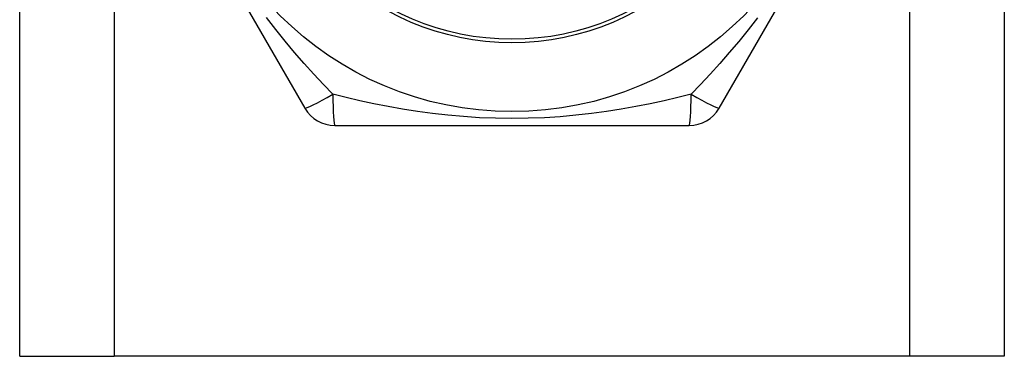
# Model space of a CAD drawing. Header units: inches. Extents: x 3.4 to 82.4, y 3.9 to 45.4.
# Tile 4 of 79: x 5.474 to 6.036, y 9.134 to 9.326. Entities that reach past the tile are written whole.
import ezdxf

# ---------------------------------------------------------------- set-up
doc = ezdxf.new("R2010")
doc.units = ezdxf.units.IN
doc.header["$MEASUREMENT"] = 0
doc.layers.add('Visible Edges(ANSI)', color=7, linetype='Continuous', lineweight=25)
doc.layers.add('Visible Tangent Edges(ANSI)', color=7, linetype='Continuous', lineweight=25)

msp = doc.modelspace()

# ---------------------------------------------------------------- linework, layer by layer
at = {"layer": 'Visible Edges(ANSI)'}
for p, q in [((5.47379, 9.13408), (5.47379, 30.45692)), ((6.03579, 30.45692), (6.03579, 9.13408)), ((5.53544, 9.45101), (5.63659, 9.27582)), ((5.87299, 9.27582), (5.97414, 9.45101)), ((5.65364, 9.26597), (5.85594, 9.26597)), ((5.47379, 9.13408), (5.52764, 9.13408)), ((5.98194, 9.13408), (5.52764, 9.13408)), ((6.03579, 9.13408), (5.98194, 9.13408))]:
    msp.add_line(p, q, dxfattribs=at)
msp.add_circle((5.75479, 9.46086), 0.18701, dxfattribs=at)
for centre, start, end in [((5.65364, 9.28566), 210, 270), ((5.85594, 9.28566), 270, 330)]:
    msp.add_arc(centre, 0.01969, start, end, dxfattribs=at)
at = {"layer": 'Visible Tangent Edges(ANSI)'}
for p, q in [((5.52764, 30.45692), (5.52764, 9.13408)), ((5.98194, 9.13408), (5.98194, 30.45692))]:
    msp.add_line(p, q, dxfattribs=at)
at = {"layer": 'Visible Tangent Edges(ANSI)', "flags": 128}
for points in [[(5.65254, 9.28376), (5.64712, 9.28942), (5.64167, 9.29528), (5.6362, 9.30133), (5.63073, 9.30759), (5.62529, 9.31404), (5.6199, 9.32071), (5.61457, 9.32759)], [(5.89496, 9.32752), (5.88964, 9.32065), (5.88426, 9.31401), (5.87884, 9.30757), (5.87339, 9.30134), (5.86792, 9.29529), (5.86246, 9.28943), (5.85704, 9.28376)], [(5.85704, 9.28376), (5.84942, 9.2819), (5.84162, 9.2801), (5.83364, 9.27839), (5.8255, 9.27678), (5.81719, 9.2753), (5.80872, 9.27396), (5.8001, 9.27279), (5.79132, 9.27179), (5.78237, 9.27098), (5.77328, 9.2704), (5.76406, 9.27003), (5.75477, 9.26991), (5.74546, 9.27003), (5.73624, 9.2704), (5.72715, 9.27099), (5.71821, 9.27179), (5.70943, 9.27279), (5.70082, 9.27397), (5.69237, 9.2753), (5.68408, 9.27678), (5.67594, 9.27839), (5.66797, 9.2801), (5.66017, 9.2819), (5.65254, 9.28376)]]:
    msp.add_lwpolyline(points, dxfattribs=at)
at = {"layer": 'Visible Tangent Edges(ANSI)'}
for radius in [0.14764, 0.14567]:
    msp.add_circle((5.75479, 9.46086), radius, dxfattribs=at)
for centre, major_axis, start_param, end_param in [((5.65364, 9.28566), (-0.01705, -0.00984), 0, 1.474012), ((5.65364, 9.28566), (0, -0.01969), 4.809173, 6.283185), ((5.85594, 9.28566), (0, -0.01969), 0, 1.474012), ((5.85594, 9.28566), (0.01705, -0.00984), 4.809173, 6.283185)]:
    msp.add_ellipse(centre, major_axis=major_axis, ratio=0.056054, start_param=start_param, end_param=end_param, dxfattribs=at)

doc.saveas('drawing.dxf')
